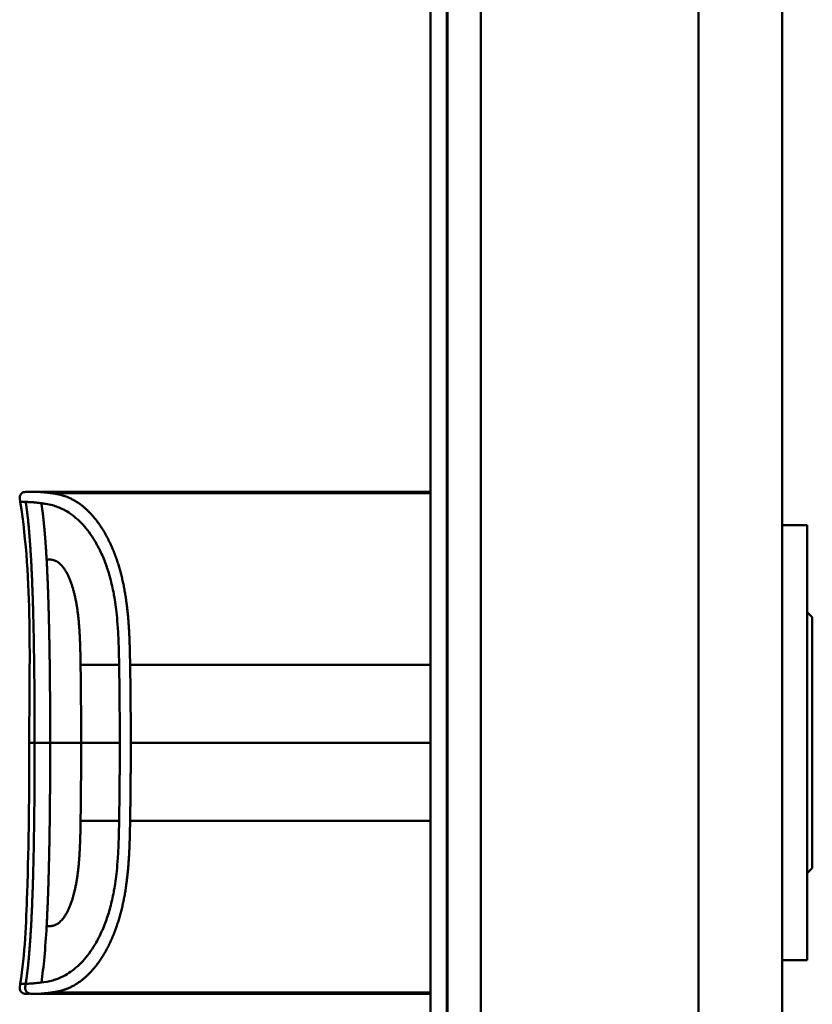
# Model space of a CAD drawing. Header units: millimetres. Extents: x 20 to 833, y 20 to 574.
# Tile 12 of 20: x 388 to 435, y 396 to 455. Entities that reach past the tile are written whole.
import ezdxf

# ---------------------------------------------------------------- set-up
doc = ezdxf.new("R2010")
doc.units = ezdxf.units.MM
doc.header["$LTSCALE"] = 2
doc.layers.add('Sichtbare Kanten(DIN)', color=7, linetype='Continuous', lineweight=50)
doc.layers.add('Sichtbare tangentiale Kanten(DIN)', color=7, linetype='Continuous', lineweight=50)

msp = doc.modelspace()

# ---------------------------------------------------------------- linework, layer by layer
at = {"layer": 'Sichtbare Kanten(DIN)'}
for p, q in [((412.053, 294.466), (412.053, 485.897)), ((413.023, 485.897), (413.023, 294.466)), ((413.053, 485.897), (413.053, 294.466)), ((433.053, 295.466), (433.053, 484.897)), ((399.563, 426.669), (388.385, 426.669)), ((399.563, 426.669), (412.053, 426.669)), ((400.737, 426.665), (401.055, 426.665)), ((401.055, 426.661), (401.055, 426.665)), ((401.143, 426.648), (401.143, 426.639)), ((401.318, 426.657), (401.318, 426.653)), ((402.516, 426.636), (401.551, 426.636)), ((401.611, 426.657), (402.235, 426.657)), ((401.611, 426.654), (401.611, 426.657)), ((402.235, 426.665), (402.516, 426.665)), ((402.235, 426.657), (402.235, 426.665)), ((402.235, 426.654), (402.235, 426.657)), ((402.235, 426.641), (402.235, 426.654)), ((402.235, 426.636), (402.235, 426.641)), ((402.516, 426.665), (402.516, 426.636)), ((403.034, 426.665), (404.521, 426.665)), ((403.034, 426.663), (403.034, 426.665)), ((404.244, 426.663), (403.034, 426.663)), ((403.049, 426.641), (404.244, 426.641)), ((403.049, 426.636), (403.049, 426.641)), ((404.521, 426.636), (403.049, 426.636)), ((403.181, 426.656), (404.244, 426.656)), ((403.181, 426.652), (403.181, 426.656)), ((404.244, 426.652), (403.181, 426.652)), ((404.244, 426.663), (404.244, 426.656)), ((404.244, 426.652), (404.244, 426.656)), ((404.244, 426.652), (404.244, 426.641)), ((404.244, 426.636), (404.244, 426.641)), ((404.521, 426.665), (404.521, 426.636)), ((405.163, 426.638), (405.163, 426.644)), ((405.311, 426.655), (405.311, 426.66)), ((405.398, 426.654), (405.398, 426.658)), ((405.851, 426.656), (405.851, 426.652)), ((406.067, 426.642), (406.08, 426.642)), ((406.067, 426.636), (406.067, 426.642)), ((406.139, 426.65), (406.126, 426.651)), ((406.255, 426.647), (406.255, 426.654)), ((406.26, 426.638), (406.26, 426.647)), ((406.384, 426.64), (406.384, 426.653)), ((407.033, 426.638), (407.033, 426.644)), ((407.181, 426.655), (407.181, 426.66)), ((407.268, 426.654), (407.268, 426.658)), ((407.721, 426.656), (407.721, 426.652)), ((407.938, 426.642), (407.951, 426.642)), ((407.938, 426.636), (407.938, 426.642)), ((408.009, 426.65), (407.997, 426.651)), ((408.125, 426.647), (408.125, 426.654)), ((408.13, 426.638), (408.13, 426.647)), ((408.255, 426.64), (408.255, 426.653)), ((409.096, 426.636), (408.819, 426.636)), ((409.096, 426.657), (409.096, 426.636)), ((410.24, 426.636), (410.24, 426.657)), ((410.517, 426.636), (410.24, 426.636)), ((410.922, 426.665), (412.053, 426.665)), ((410.922, 426.663), (410.922, 426.665)), ((412.053, 426.663), (410.922, 426.663)), ((410.936, 426.641), (412.053, 426.641)), ((410.936, 426.636), (410.936, 426.641)), ((412.053, 426.636), (410.936, 426.636)), ((411.069, 426.656), (412.053, 426.656)), ((411.069, 426.652), (411.069, 426.656)), ((412.053, 426.652), (411.069, 426.652)), ((434.553, 424.681), (433.053, 424.681)), ((434.553, 398.681), (434.553, 424.681)), ((434.853, 419.181), (434.553, 419.481)), ((434.853, 404.181), (434.853, 419.181)), ((434.853, 404.181), (434.553, 403.881)), ((434.553, 398.681), (433.053, 398.681)), ((388.385, 396.669), (388.385, 396.669)), ((389.337, 396.669), (388.391, 396.669)), ((412.053, 396.746), (389.337, 396.746)), ((389.337, 396.669), (389.337, 396.746)), ((399.563, 396.669), (389.337, 396.669)), ((399.563, 396.669), (412.053, 396.669)), ((400.938, 396.691), (400.939, 396.725)), ((401.779, 396.691), (400.938, 396.691)), ((400.939, 396.725), (401.781, 396.725)), ((401.781, 396.725), (401.779, 396.691)), ((401.779, 396.691), (401.779, 396.725)), ((401.989, 396.686), (401.992, 396.731)), ((403.562, 396.691), (401.989, 396.686)), ((401.992, 396.731), (403.564, 396.725)), ((403.562, 396.691), (403.562, 396.725)), ((403.564, 396.725), (403.562, 396.691)), ((404.626, 396.692), (404.628, 396.724)), ((404.904, 396.692), (404.626, 396.692)), ((404.628, 396.724), (404.906, 396.724)), ((404.904, 396.692), (404.904, 396.724)), ((404.905, 396.706), (404.904, 396.692)), ((404.906, 396.724), (404.905, 396.71)), ((404.905, 396.71), (404.905, 396.724)), ((404.905, 396.706), (404.905, 396.724)), ((404.905, 396.71), (406.053, 396.71)), ((406.053, 396.706), (404.905, 396.706)), ((406.052, 396.692), (406.053, 396.706)), ((406.33, 396.692), (406.052, 396.692)), ((406.053, 396.71), (406.054, 396.724)), ((406.053, 396.706), (406.053, 396.71)), ((406.054, 396.724), (406.332, 396.724)), ((406.33, 396.692), (406.33, 396.724)), ((406.332, 396.724), (406.33, 396.692)), ((406.915, 396.692), (406.917, 396.724)), ((408.407, 396.692), (406.915, 396.692)), ((406.917, 396.724), (408.394, 396.724)), ((407.193, 396.696), (407.193, 396.724)), ((407.194, 396.706), (407.193, 396.696)), ((407.193, 396.696), (408.407, 396.696)), ((407.194, 396.72), (407.194, 396.724)), ((407.194, 396.71), (407.194, 396.724)), ((407.194, 396.706), (407.194, 396.724)), ((408.393, 396.72), (407.194, 396.72)), ((407.194, 396.72), (407.194, 396.71)), ((407.194, 396.71), (408.26, 396.71)), ((408.26, 396.706), (407.194, 396.706)), ((408.26, 396.71), (408.26, 396.706)), ((408.26, 396.706), (408.26, 396.71)), ((408.393, 396.72), (408.393, 396.724)), ((408.394, 396.724), (408.393, 396.72)), ((408.407, 396.692), (408.407, 396.696)), ((408.407, 396.696), (408.407, 396.692)), ((408.814, 396.705), (408.815, 396.724)), ((408.815, 396.724), (409.092, 396.724)), ((409.092, 396.724), (409.091, 396.705)), ((409.091, 396.705), (409.091, 396.724)), ((409.661, 396.695), (409.668, 396.695)), ((410.24, 396.705), (410.241, 396.724)), ((410.241, 396.724), (410.518, 396.724)), ((410.518, 396.724), (410.517, 396.705)), ((411.211, 396.716), (411.211, 396.723)), ((411.33, 396.712), (411.342, 396.712)), ((411.402, 396.72), (411.389, 396.72)), ((411.613, 396.706), (411.613, 396.71)), ((411.76, 396.706), (411.76, 396.71))]:
    msp.add_line(p, q, dxfattribs=at)
for centre, major_axis, ratio, start_param, end_param in [((405.942, 426.647), (0.322, 0), 0.013262, 0.786802, 0.914041), ((404.55, 426.638), (-1.913, -0.011), 0.006639, 3.429951, 3.612913), ((407.813, 426.647), (0.322, 0), 0.013262, 0.786802, 0.914041), ((406.421, 426.638), (-1.913, -0.011), 0.006639, 3.429951, 3.612913), ((412.264, 396.749), (-3.451, -0.044), 0.011103, 6.282408, 7.000747), ((424.281, 396.964), (-15.189, -0.259), 0.004801, 6.282857, 6.55779), ((407.073, 396.749), (-3.445, 0.044), 0.011135, 2.422769, 3.141233), ((411.993, 396.711), (0.782, -0.005), 0.010226, 2.454807, 2.912638), ((411.348, 396.713), (0.106, -0.001), 0.007954, 4.233479, 4.541557), ((413.876, 396.705), (2.616, -0.013), 0.003817, 2.751869, 2.81101), ((410.918, 396.708), (1.242, -0.007), 0.008545, 5.745492, 5.865568)]:
    msp.add_ellipse(centre, major_axis=major_axis, ratio=ratio, start_param=start_param, end_param=end_param, dxfattribs=at)
for points, degree, knots in [([(387.541, 426.059), (387.526, 426.156), (387.509, 426.255), (387.519, 426.381), (387.523, 426.41), (387.537, 426.457), (387.544, 426.475), (387.562, 426.511), (387.573, 426.527), (387.598, 426.558), (387.612, 426.572), (387.659, 426.608), (387.697, 426.626), (387.772, 426.65), (387.811, 426.657), (387.89, 426.666), (387.929, 426.668), (387.973, 426.669), (387.978, 426.669), (387.987, 426.669), (387.992, 426.669), (388.001, 426.669), (388.004, 426.669), (388.011, 426.669), (388.013, 426.669), (388.022, 426.669), (388.024, 426.669), (388.034, 426.669), (388.034, 426.669), (388.039, 426.669), (388.042, 426.669), (388.051, 426.669), (388.053, 426.669), (388.059, 426.669), (388.06, 426.669), (388.062, 426.669), (388.062, 426.669), (388.063, 426.669), (388.063, 426.669), (388.063, 426.669), (388.063, 426.669), (388.064, 426.669), (388.064, 426.669), (388.064, 426.669), (388.064, 426.669), (388.064, 426.669)], 3, [0, 0, 0, 0, 0.0294981, 0.0294981, 0.0381621, 0.0381621, 0.0440716, 0.0440716, 0.049991, 0.049991, 0.0559127, 0.0559127, 0.0678955, 0.0678955, 0.0797352, 0.0797352, 0.0915284, 0.0915284, 0.0930023, 0.0930023, 0.0944843, 0.0944843, 0.0959807, 0.0959807, 0.0974675, 0.0974675, 0.1034704, 0.1034704, 0.1270522, 0.1270522, 0.1879354, 0.1879354, 0.2107677, 0.2107677, 0.21505, 0.21505, 0.215418, 0.215418, 0.2156027, 0.2156027, 0.2156258, 0.2156258, 0.215649, 0.215649, 0.2156607, 0.2156607, 0.2156607, 0.2156607]), ([(388.043, 426.669), (388.043, 426.669), (388.045, 426.669), (388.05, 426.669), (388.053, 426.669), (388.058, 426.669), (388.059, 426.669), (388.062, 426.669), (388.063, 426.669), (388.065, 426.669), (388.065, 426.669), (388.066, 426.669), (388.066, 426.669), (388.066, 426.669), (388.066, 426.669), (388.067, 426.669)], 3, [0.0356404, 0.0356404, 0.0356404, 0.0356404, 0.0963736, 0.0963736, 0.1923322, 0.1923322, 0.2283167, 0.2283167, 0.2553051, 0.2553051, 0.2603655, 0.2603655, 0.2613146, 0.2613146, 0.2613489, 0.2613489, 0.2613489, 0.2613489]), ([(388.058, 426.669), (388.058, 426.669), (388.058, 426.669), (388.06, 426.669), (388.062, 426.669), (388.064, 426.669), (388.066, 426.669), (388.067, 426.669)], 5, [0.7314112, 0.7314112, 0.7314112, 0.7314112, 0.7314112, 0.7314112, 0.7759948, 0.8859861, 0.9913683, 0.9913683, 0.9913683, 0.9913683, 0.9913683, 0.9913683]), ([(388.064, 426.669), (388.111, 426.669), (388.071, 426.669), (388.248, 426.669), (388.278, 426.669), (388.317, 426.669), (388.324, 426.669), (388.35, 426.669), (388.353, 426.669), (388.359, 426.669), (388.36, 426.669), (388.362, 426.669), (388.362, 426.669), (388.363, 426.669), (388.363, 426.669), (388.363, 426.669), (388.363, 426.669), (388.363, 426.669)], 3, [0, 0, 0, 0, 0.4074533, 0.4074533, 0.5323051, 0.5323051, 0.5636649, 0.5636649, 0.5676307, 0.5676307, 0.5681302, 0.5681302, 0.568254, 0.568254, 0.5683156, 0.5683156, 0.568354, 0.568354, 0.568354, 0.568354]), ([(388.25, 426.669), (388.254, 426.669), (388.264, 426.669), (388.281, 426.669), (388.305, 426.669), (388.332, 426.669), (388.355, 426.669), (388.372, 426.669), (388.382, 426.669), (388.385, 426.669)], 5, [5.266462, 5.266462, 5.266462, 5.266462, 5.266462, 5.266462, 5.666285, 6.463001, 7.259718, 8.056434, 8.413102, 8.413102, 8.413102, 8.413102, 8.413102, 8.413102]), ([(388.385, 426.669), (388.385, 426.669), (388.384, 426.669), (388.379, 426.669), (388.375, 426.669), (388.371, 426.669), (388.366, 426.669), (388.363, 426.669)], 5, [0, 0, 0, 0, 0, 0, 0.00005315, 0.00605576, 0.01942288, 0.01942288, 0.01942288, 0.01942288, 0.01942288, 0.01942288]), ([(401.318, 426.657), (401.221, 426.658), (401.124, 426.66), (400.93, 426.663), (400.833, 426.664), (400.737, 426.665)], 3, [-0.1052572, -0.1052572, -0.1052572, -0.1052572, -0.0526291, -0.0526291, -0.000001, -0.000001, -0.000001, -0.000001]), ([(401.551, 426.636), (401.476, 426.636), (401.4, 426.637), (401.327, 426.637), (401.254, 426.637), (401.184, 426.638), (401.122, 426.639), (401.067, 426.64), (401.02, 426.641), (400.983, 426.642), (400.941, 426.643), (400.914, 426.644), (400.9, 426.646), (400.891, 426.646), (400.887, 426.647), (400.887, 426.648), (400.887, 426.649), (400.89, 426.65), (400.917, 426.651), (400.939, 426.652), (400.974, 426.653), (401.022, 426.654), (401.058, 426.655), (401.102, 426.655), (401.15, 426.656), (401.202, 426.656), (401.259, 426.656), (401.318, 426.657)], 3, [0, 0, 0, 0, 0.0225711, 0.0225711, 0.0225711, 0.0454923, 0.0454923, 0.0454923, 0.0656128, 0.0656128, 0.0656128, 0.088775, 0.088775, 0.088775, 0.1028625, 0.1028625, 0.1028625, 0.1164275, 0.1164275, 0.1164275, 0.1276054, 0.1276054, 0.1276054, 0.1362092, 0.1362092, 0.1362092, 0.1454311, 0.1454311, 0.1454311, 0.1454311]), ([(401.055, 426.665), (401.148, 426.664), (401.24, 426.663), (401.426, 426.66), (401.518, 426.659), (401.611, 426.657)], 3, [-0.1005752, -0.1005752, -0.1005752, -0.1005752, -0.0502881, -0.0502881, -0.000001, -0.000001, -0.000001, -0.000001]), ([(405.177, 426.656), (405.149, 426.656), (405.125, 426.657), (405.087, 426.658), (405.072, 426.658), (405.041, 426.659), (405.034, 426.66), (405.05, 426.661), (405.069, 426.662), (405.135, 426.663), (405.184, 426.664), (405.292, 426.664), (405.367, 426.665), (405.577, 426.665), (405.684, 426.665), (405.85, 426.665), (406, 426.665), (406.358, 426.665), (406.442, 426.664), (406.537, 426.664)], 3, [0, 0, 0, 0, 0.0114915, 0.0114915, 0.0227532, 0.0227532, 0.0450369, 0.0450369, 0.0645561, 0.0645561, 0.0860668, 0.0860668, 0.1052548, 0.1052548, 0.1231602, 0.1231602, 0.1329564, 0.1329564, 0.1429347, 0.1429347, 0.1429347, 0.1429347]), ([(405.163, 426.644), (405.309, 426.643), (405.446, 426.642), (405.676, 426.641), (405.755, 426.641), (405.91, 426.641), (405.996, 426.641), (406.067, 426.642)], 3, [0, 0, 0, 0, 0.04647205, 0.04647205, 0.06998895, 0.06998895, 0.09284234, 0.09284234, 0.09284234, 0.09284234]), ([(406.126, 426.651), (405.995, 426.652), (405.797, 426.652), (405.548, 426.653), (405.463, 426.654), (405.31, 426.655), (405.236, 426.655), (405.177, 426.656)], 3, [0, 0, 0, 0, 0.04648501, 0.04648501, 0.06986245, 0.06986245, 0.09248547, 0.09248547, 0.09248547, 0.09248547]), ([(405.853, 426.663), (405.79, 426.663), (405.726, 426.663), (405.664, 426.663), (405.59, 426.663), (405.54, 426.663), (405.507, 426.663), (405.459, 426.663), (405.42, 426.663), (405.387, 426.662), (405.364, 426.662), (405.345, 426.662), (405.333, 426.661), (405.319, 426.661), (405.312, 426.661), (405.311, 426.66)], 3, [0, 0, 0, 0, 0.0188348, 0.0188348, 0.0188348, 0.0412232, 0.0412232, 0.0412232, 0.0734599, 0.0734599, 0.0734599, 0.0962138, 0.0962138, 0.0962138, 0.1202703, 0.1202703, 0.1202703, 0.1202703]), ([(405.311, 426.66), (405.311, 426.66), (405.315, 426.659), (405.328, 426.659), (405.341, 426.659), (405.362, 426.658), (405.398, 426.658)], 3, [0, 0, 0, 0, 0.01167029, 0.01167029, 0.01167029, 0.02361101, 0.02361101, 0.02361101, 0.02361101]), ([(405.398, 426.658), (405.435, 426.658), (405.485, 426.657), (405.539, 426.657), (405.594, 426.657), (405.646, 426.657), (405.71, 426.656)], 3, [0, 0, 0, 0, 0.01715883, 0.01715883, 0.01715883, 0.03436624, 0.03436624, 0.03436624, 0.03436624]), ([(406.519, 426.646), (406.512, 426.644), (406.492, 426.643), (406.419, 426.64), (406.372, 426.64), (406.269, 426.638), (406.193, 426.637), (406.045, 426.636), (405.956, 426.636), (405.771, 426.635), (405.678, 426.636), (405.586, 426.636)], 3, [0, 0, 0, 0, 0.0226843, 0.0226843, 0.0471214, 0.0471214, 0.0950996, 0.0950996, 0.1652353, 0.1652353, 0.2353795, 0.2353795, 0.2353795, 0.2353795]), ([(405.71, 426.656), (405.733, 426.656), (405.757, 426.656), (405.78, 426.656), (405.782, 426.656), (405.793, 426.656), (405.805, 426.656), (405.82, 426.656), (405.839, 426.656), (405.851, 426.656)], 3, [0, 0, 0, 0, 0.007243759, 0.007243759, 0.007243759, 0.007783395, 0.007783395, 0.007783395, 0.008527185, 0.008527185, 0.008527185, 0.008527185]), ([(405.851, 426.656), (405.937, 426.656), (405.998, 426.655), (406.065, 426.655), (406.133, 426.655), (406.197, 426.654), (406.255, 426.654)], 3, [0, 0, 0, 0, 0.02152225, 0.02152225, 0.02152225, 0.04305819, 0.04305819, 0.04305819, 0.04305819]), ([(406.08, 426.642), (406.108, 426.642), (406.134, 426.642), (406.158, 426.643), (406.181, 426.643), (406.2, 426.643), (406.216, 426.644), (406.223, 426.644), (406.232, 426.644), (406.239, 426.645), (406.246, 426.645), (406.251, 426.645), (406.255, 426.646), (406.261, 426.646), (406.261, 426.647), (406.254, 426.648), (406.249, 426.648), (406.239, 426.648), (406.224, 426.649), (406.21, 426.649), (406.192, 426.65), (406.17, 426.65)], 3, [0, 0, 0, 0, 0.00910864, 0.00910864, 0.00910864, 0.01796935, 0.01796935, 0.01796935, 0.02226226, 0.02226226, 0.02226226, 0.02577904, 0.02577904, 0.02577904, 0.03210922, 0.03210922, 0.03210922, 0.0373818, 0.0373818, 0.0373818, 0.04265759, 0.04265759, 0.04265759, 0.04265759]), ([(406.384, 426.653), (406.412, 426.652), (406.437, 426.652), (406.457, 426.651), (406.476, 426.651), (406.49, 426.65), (406.501, 426.65), (406.512, 426.649), (406.518, 426.649), (406.521, 426.648), (406.522, 426.648), (406.523, 426.647), (406.523, 426.647), (406.523, 426.647), (406.522, 426.646), (406.519, 426.646)], 3, [0, 0, 0, 0, 0.01175175, 0.01175175, 0.01175175, 0.02263408, 0.02263408, 0.02263408, 0.03418299, 0.03418299, 0.03418299, 0.0383665, 0.0383665, 0.0383665, 0.0427469, 0.0427469, 0.0427469, 0.0427469]), ([(407.047, 426.656), (407.019, 426.656), (406.995, 426.657), (406.957, 426.658), (406.943, 426.658), (406.912, 426.659), (406.905, 426.66), (406.92, 426.661), (406.939, 426.662), (407.006, 426.663), (407.054, 426.664), (407.162, 426.664), (407.237, 426.665), (407.447, 426.665), (407.555, 426.665), (407.72, 426.665), (407.87, 426.665), (408.228, 426.665), (408.312, 426.664), (408.407, 426.664)], 3, [0, 0, 0, 0, 0.0114915, 0.0114915, 0.0227532, 0.0227532, 0.0450369, 0.0450369, 0.0645561, 0.0645561, 0.0860667, 0.0860667, 0.1052546, 0.1052546, 0.12316, 0.12316, 0.1329562, 0.1329562, 0.1429345, 0.1429345, 0.1429345, 0.1429345]), ([(407.033, 426.644), (407.18, 426.643), (407.316, 426.642), (407.547, 426.641), (407.625, 426.641), (407.78, 426.641), (407.867, 426.641), (407.938, 426.642)], 3, [0, 0, 0, 0, 0.04647205, 0.04647205, 0.06998895, 0.06998895, 0.09284234, 0.09284234, 0.09284234, 0.09284234]), ([(407.997, 426.651), (407.866, 426.652), (407.667, 426.652), (407.418, 426.653), (407.334, 426.654), (407.18, 426.655), (407.106, 426.655), (407.047, 426.656)], 3, [0, 0, 0, 0, 0.04648501, 0.04648501, 0.06986246, 0.06986246, 0.09248548, 0.09248548, 0.09248548, 0.09248548]), ([(407.723, 426.663), (407.66, 426.663), (407.597, 426.663), (407.535, 426.663), (407.461, 426.663), (407.41, 426.663), (407.377, 426.663), (407.329, 426.663), (407.291, 426.663), (407.258, 426.662), (407.234, 426.662), (407.216, 426.662), (407.203, 426.661), (407.189, 426.661), (407.182, 426.661), (407.181, 426.66)], 3, [0, 0, 0, 0, 0.0188348, 0.0188348, 0.0188348, 0.0412232, 0.0412232, 0.0412232, 0.0734599, 0.0734599, 0.0734599, 0.0962138, 0.0962138, 0.0962138, 0.1202703, 0.1202703, 0.1202703, 0.1202703]), ([(407.181, 426.66), (407.181, 426.66), (407.186, 426.659), (407.199, 426.659), (407.212, 426.659), (407.233, 426.658), (407.268, 426.658)], 3, [0, 0, 0, 0, 0.01167029, 0.01167029, 0.01167029, 0.02361101, 0.02361101, 0.02361101, 0.02361101]), ([(407.268, 426.658), (407.305, 426.658), (407.355, 426.657), (407.41, 426.657), (407.464, 426.657), (407.516, 426.657), (407.58, 426.656)], 3, [0, 0, 0, 0, 0.01715883, 0.01715883, 0.01715883, 0.03436624, 0.03436624, 0.03436624, 0.03436624]), ([(408.389, 426.646), (408.382, 426.644), (408.362, 426.643), (408.289, 426.64), (408.243, 426.64), (408.139, 426.638), (408.063, 426.637), (407.916, 426.636), (407.826, 426.636), (407.641, 426.635), (407.549, 426.636), (407.457, 426.636)], 3, [0, 0, 0, 0, 0.0226843, 0.0226843, 0.0471214, 0.0471214, 0.0950996, 0.0950996, 0.1652353, 0.1652353, 0.2353795, 0.2353795, 0.2353795, 0.2353795]), ([(407.58, 426.656), (407.604, 426.656), (407.627, 426.656), (407.651, 426.656), (407.652, 426.656), (407.664, 426.656), (407.675, 426.656), (407.691, 426.656), (407.709, 426.656), (407.721, 426.656)], 3, [0, 0, 0, 0, 0.007243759, 0.007243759, 0.007243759, 0.007783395, 0.007783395, 0.007783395, 0.008527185, 0.008527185, 0.008527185, 0.008527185]), ([(407.721, 426.656), (407.807, 426.656), (407.868, 426.655), (407.936, 426.655), (408.004, 426.655), (408.067, 426.654), (408.125, 426.654)], 3, [0, 0, 0, 0, 0.02152225, 0.02152225, 0.02152225, 0.04305819, 0.04305819, 0.04305819, 0.04305819]), ([(407.951, 426.642), (407.978, 426.642), (408.005, 426.642), (408.028, 426.643), (408.051, 426.643), (408.071, 426.643), (408.086, 426.644), (408.094, 426.644), (408.102, 426.644), (408.11, 426.645), (408.116, 426.645), (408.121, 426.645), (408.125, 426.646), (408.132, 426.646), (408.131, 426.647), (408.125, 426.648), (408.119, 426.648), (408.109, 426.648), (408.095, 426.649), (408.081, 426.649), (408.062, 426.65), (408.04, 426.65)], 3, [0, 0, 0, 0, 0.00910864, 0.00910864, 0.00910864, 0.01796935, 0.01796935, 0.01796935, 0.02226226, 0.02226226, 0.02226226, 0.02577904, 0.02577904, 0.02577904, 0.03210922, 0.03210922, 0.03210922, 0.0373818, 0.0373818, 0.0373818, 0.04265759, 0.04265759, 0.04265759, 0.04265759]), ([(408.255, 426.653), (408.282, 426.652), (408.307, 426.652), (408.327, 426.651), (408.346, 426.651), (408.361, 426.65), (408.371, 426.65), (408.382, 426.649), (408.389, 426.649), (408.391, 426.648), (408.392, 426.648), (408.393, 426.647), (408.393, 426.647), (408.393, 426.647), (408.392, 426.646), (408.389, 426.646)], 3, [0, 0, 0, 0, 0.01175174, 0.01175174, 0.01175174, 0.02263405, 0.02263405, 0.02263405, 0.03418298, 0.03418298, 0.03418298, 0.0383665, 0.0383665, 0.0383665, 0.0427469, 0.0427469, 0.0427469, 0.0427469]), ([(408.819, 426.636), (408.819, 426.644), (408.819, 426.65), (408.819, 426.657), (408.815, 426.659), (408.878, 426.661), (408.914, 426.662), (409.016, 426.663), (409.076, 426.664), (409.233, 426.665), (409.327, 426.665), (409.567, 426.665), (409.713, 426.665), (409.932, 426.665), (410.038, 426.665), (410.213, 426.664), (410.28, 426.664), (410.392, 426.663), (410.434, 426.662), (410.482, 426.66), (410.495, 426.66), (410.508, 426.658), (410.512, 426.658), (410.515, 426.658), (410.516, 426.657), (410.516, 426.657), (410.517, 426.657), (410.517, 426.657), (410.517, 426.657), (410.517, 426.657), (410.517, 426.657), (410.517, 426.657), (410.517, 426.656), (410.517, 426.656), (410.517, 426.656), (410.517, 426.656), (410.517, 426.656), (410.517, 426.656), (410.517, 426.656), (410.517, 426.656), (410.517, 426.656), (410.517, 426.651), (410.517, 426.645), (410.517, 426.636)], 3, [0, 0, 0, 0, 0.1092334, 0.1092334, 0.1490232, 0.1490232, 0.1726138, 0.1726138, 0.1937378, 0.1937378, 0.2182547, 0.2182547, 0.2526067, 0.2526067, 0.2870093, 0.2870093, 0.3152043, 0.3152043, 0.3443314, 0.3443314, 0.3644971, 0.3644971, 0.3751144, 0.3751144, 0.3803766, 0.3803766, 0.3830492, 0.3830492, 0.38432, 0.38432, 0.3850207, 0.3850207, 0.3856281, 0.3856281, 0.3856453, 0.3856453, 0.3856529, 0.3856529, 0.385659, 0.385659, 0.3856615, 0.3856615, 0.5165283, 0.5165283, 0.5165283, 0.5165283]), ([(410.24, 426.636), (410.24, 426.642), (410.24, 426.647), (410.24, 426.652), (410.24, 426.654), (410.24, 426.655), (410.24, 426.657), (410.24, 426.657), (410.238, 426.658), (410.236, 426.658), (410.229, 426.659), (410.212, 426.66), (410.18, 426.661), (410.157, 426.661), (410.126, 426.662), (410.086, 426.662), (410.045, 426.662), (409.997, 426.663), (409.943, 426.663), (409.88, 426.663), (409.811, 426.663), (409.743, 426.663), (409.725, 426.663), (409.7, 426.663), (409.672, 426.663), (409.608, 426.663), (409.523, 426.663), (409.441, 426.663), (409.382, 426.663), (409.328, 426.663), (409.282, 426.662), (409.238, 426.662), (409.204, 426.662), (409.177, 426.661), (409.148, 426.661), (409.128, 426.66), (409.116, 426.659), (409.101, 426.658), (409.096, 426.658), (409.096, 426.657)], 3, [0, 0, 0, 0, 0.0858896, 0.0858896, 0.0858896, 0.1279276, 0.1279276, 0.1279276, 0.1432993, 0.1432993, 0.1432993, 0.1836295, 0.1836295, 0.1836295, 0.21198, 0.21198, 0.21198, 0.2404515, 0.2404515, 0.2404515, 0.2735893, 0.2735893, 0.2735893, 0.2822713, 0.2822713, 0.2822713, 0.3015509, 0.3015509, 0.3015509, 0.3153228, 0.3153228, 0.3153228, 0.328077, 0.328077, 0.328077, 0.3418436, 0.3418436, 0.3418436, 0.3581502, 0.3581502, 0.3581502, 0.3581502]), ([(409.496, 426.669), (409.496, 426.669), (409.496, 426.669), (409.496, 426.669), (409.497, 426.669), (409.497, 426.669), (409.498, 426.669), (409.499, 426.669), (409.5, 426.669), (409.504, 426.669), (409.507, 426.669), (409.518, 426.669), (409.525, 426.669), (409.544, 426.669), (409.557, 426.669), (410.397, 426.669), (411.225, 426.669), (412.053, 426.669)], 3, [0, 0, 0, 0, 0.000016, 0.000016, 0.0000801, 0.0000801, 0.0002083, 0.0002083, 0.0004646, 0.0004646, 0.0014899, 0.0014899, 0.0035405, 0.0035405, 0.0073855, 0.0073855, 0.2557318, 0.2557318, 0.2557318, 0.2557318]), ([(387.541, 397.279), (387.82, 399.072), (387.887, 400.893), (388.055, 405.692), (388.076, 408.681), (388.076, 411.669)], 3, [0, 0, 0, 0, 0.544198, 0.544198, 1.440627, 1.440627, 1.440627, 1.440627]), ([(388.058, 396.669), (388.058, 396.669), (388.058, 396.669), (388.057, 396.669), (388.057, 396.669), (388.057, 396.669), (388.057, 396.669), (388.057, 396.669), (388.057, 396.669), (388.056, 396.669), (388.055, 396.669), (388.049, 396.669), (388.044, 396.669), (388.028, 396.669), (388.018, 396.669), (387.923, 396.669), (387.836, 396.672), (387.713, 396.706), (387.672, 396.723), (387.62, 396.76), (387.604, 396.774), (387.576, 396.806), (387.564, 396.823), (387.535, 396.88), (387.523, 396.922), (387.506, 397.069), (387.525, 397.175), (387.541, 397.279)], 3, [0, 0, 0, 0, 0.0000321, 0.0000321, 0.0000444, 0.0000444, 0.0000689, 0.0000689, 0.0001181, 0.0001181, 0.0003147, 0.0003147, 0.0018874, 0.0018874, 0.0050328, 0.0050328, 0.0305554, 0.0305554, 0.0433719, 0.0433719, 0.0497069, 0.0497069, 0.0560404, 0.0560404, 0.068796, 0.068796, 0.1003574, 0.1003574, 0.1003574, 0.1003574]), ([(388.385, 396.669), (388.383, 396.669), (388.382, 396.669), (388.379, 396.669), (388.378, 396.669), (388.375, 396.669), (388.373, 396.669), (388.369, 396.669), (388.366, 396.669), (388.36, 396.669), (388.356, 396.669), (388.352, 396.669), (388.35, 396.669), (388.35, 396.669), (388.349, 396.669), (388.349, 396.669)], 3, [0, 0, 0, 0, 0.000404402, 0.000404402, 0.000854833, 0.000854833, 0.001462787, 0.001462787, 0.002449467, 0.002449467, 0.004271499, 0.004271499, 0.005378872, 0.005378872, 0.005675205, 0.005675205, 0.005675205, 0.005675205]), ([(409.668, 396.695), (409.702, 396.695), (409.737, 396.695), (409.837, 396.695), (409.901, 396.696), (410.012, 396.696), (410.058, 396.697), (410.136, 396.698), (410.165, 396.699), (410.227, 396.702), (410.239, 396.703), (410.24, 396.705)], 3, [-0.09871822, -0.09871822, -0.09871822, -0.09871822, -0.08841169, -0.08841169, -0.06862142, -0.06862142, -0.05132957, -0.05132957, -0.03330955, -0.03330955, 0, 0, 0, 0])]:
    msp.add_open_spline(points, degree=degree, knots=knots, dxfattribs=at)
for points, weights, knots in [([(402.235, 426.654), (402.018, 426.654), (401.8, 426.654), (401.583, 426.654), (401.548, 426.654), (401.515, 426.654), (401.484, 426.654), (401.449, 426.654), (401.417, 426.654), (401.387, 426.653), (401.353, 426.653), (401.323, 426.653), (401.296, 426.653), (401.266, 426.653), (401.241, 426.652), (401.22, 426.652), (401.192, 426.651), (401.173, 426.651), (401.16, 426.65), (401.149, 426.65), (401.143, 426.649), (401.143, 426.648)], [1, 1, 1, 1, 0.99849745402, 0.99849745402, 1, 0.998977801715, 0.998977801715, 1, 0.999210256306, 0.999210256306, 1, 0.999393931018, 0.999393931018, 1, 0.999355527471, 0.999355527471, 1, 0.999661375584, 0.999661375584, 1], [0, 0, 0, 0, 0.0652493, 0.0652493, 0.0652493, 0.0751466, 0.0751466, 0.0751466, 0.0849511, 0.0849511, 0.0849511, 0.0950243, 0.0950243, 0.0950243, 0.1051429, 0.1051429, 0.1051429, 0.1194039, 0.1194039, 0.1194039, 0.1309839, 0.1309839, 0.1309839, 0.1309839]), ([(401.143, 426.648), (401.143, 426.647), (401.154, 426.646), (401.174, 426.645), (401.185, 426.645), (401.2, 426.645), (401.216, 426.644), (401.233, 426.644), (401.253, 426.643), (401.276, 426.643), (401.297, 426.643), (401.32, 426.643), (401.345, 426.642), (401.369, 426.642), (401.395, 426.642), (401.422, 426.642), (401.471, 426.642), (401.525, 426.641), (401.583, 426.641), (401.8, 426.641), (402.018, 426.641), (402.235, 426.641)], [1, 0.99534372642, 0.99534372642, 1, 0.998494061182, 0.998494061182, 1, 0.998460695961, 0.998460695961, 1, 0.998657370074, 0.998657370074, 1, 0.998874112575, 0.998874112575, 1, 0.996743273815, 0.996743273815, 1, 1, 1, 1], [0, 0, 0, 0, 0.0167499, 0.0167499, 0.0167499, 0.0259531, 0.0259531, 0.0259531, 0.0351695, 0.0351695, 0.0351695, 0.0438009, 0.0438009, 0.0438009, 0.0518097, 0.0518097, 0.0518097, 0.065886, 0.065886, 0.065886, 0.1311352, 0.1311352, 0.1311352, 0.1311352]), ([(405.554, 426.636), (405.493, 426.636), (405.435, 426.636), (405.379, 426.637), (405.319, 426.637), (405.262, 426.637), (405.208, 426.638), (405.173, 426.638), (405.138, 426.638), (405.103, 426.639), (405.099, 426.639), (405.094, 426.639), (405.089, 426.639)], [1, 0.999971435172, 0.999971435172, 1, 0.999946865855, 0.999946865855, 1, 0.999474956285, 0.999474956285, 1, 1, 1, 1], [0, 0, 0, 0, 0.01792662, 0.01792662, 0.01792662, 0.0358754, 0.0358754, 0.0358754, 0.04736768, 0.04736768, 0.04736768, 0.04890663, 0.04890663, 0.04890663, 0.04890663]), ([(406.474, 426.662), (406.393, 426.662), (406.318, 426.662), (406.245, 426.663), (406.204, 426.663), (406.164, 426.663), (406.124, 426.663), (406.083, 426.663), (406.042, 426.663), (406, 426.663), (405.963, 426.663), (405.927, 426.663), (405.89, 426.663), (405.877, 426.663), (405.865, 426.663), (405.853, 426.663)], [1, 1.00798459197, 1.00798459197, 1, 1.00194930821, 1.00194930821, 1, 1.00189086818, 1.00189086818, 1, 1, 1, 1, 1.00147352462, 1.00147352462, 1], [0, 0, 0, 0, 0.02429045, 0.02429045, 0.02429045, 0.03732361, 0.03732361, 0.03732361, 0.05061544, 0.05061544, 0.05061544, 0.06177209, 0.06177209, 0.06177209, 0.06549098, 0.06549098, 0.06549098, 0.06549098]), ([(407.425, 426.636), (407.364, 426.636), (407.305, 426.636), (407.249, 426.637), (407.19, 426.637), (407.133, 426.637), (407.079, 426.638), (407.043, 426.638), (407.008, 426.638), (406.974, 426.639), (406.969, 426.639), (406.964, 426.639), (406.96, 426.639)], [1, 0.999971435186, 0.999971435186, 1, 0.999946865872, 0.999946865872, 1, 0.999474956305, 0.999474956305, 1, 1, 1, 1], [0, 0, 0, 0, 0.01792662, 0.01792662, 0.01792662, 0.0358754, 0.0358754, 0.0358754, 0.04736768, 0.04736768, 0.04736768, 0.04890663, 0.04890663, 0.04890663, 0.04890663]), ([(408.344, 426.662), (408.264, 426.662), (408.188, 426.662), (408.115, 426.663), (408.074, 426.663), (408.034, 426.663), (407.994, 426.663), (407.953, 426.663), (407.912, 426.663), (407.871, 426.663), (407.834, 426.663), (407.797, 426.663), (407.76, 426.663), (407.747, 426.663), (407.735, 426.663), (407.723, 426.663)], [1, 1.00798459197, 1.00798459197, 1, 1.00194930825, 1.00194930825, 1, 1.00189086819, 1.00189086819, 1, 1, 1, 1, 1.00147352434, 1.00147352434, 1], [0, 0, 0, 0, 0.02429045, 0.02429045, 0.02429045, 0.03732361, 0.03732361, 0.03732361, 0.05061544, 0.05061544, 0.05061544, 0.06177209, 0.06177209, 0.06177209, 0.06549098, 0.06549098, 0.06549098, 0.06549098])]:
    msp.add_rational_spline(points, weights, degree=3, knots=knots, dxfattribs=at)
for points in [[(405.089, 426.639), (405.114, 426.641), (405.138, 426.642), (405.163, 426.644)], [(405.586, 426.636), (405.576, 426.636), (405.565, 426.636), (405.554, 426.636)], [(406.537, 426.664), (406.516, 426.663), (406.495, 426.663), (406.474, 426.662)], [(406.96, 426.639), (406.984, 426.641), (407.009, 426.642), (407.033, 426.644)], [(407.457, 426.636), (407.446, 426.636), (407.435, 426.636), (407.425, 426.636)], [(408.407, 426.664), (408.386, 426.663), (408.365, 426.663), (408.344, 426.662)], [(387.541, 426.059), (387.541, 426.059), (387.541, 426.059), (387.541, 426.059)], [(388.076, 411.669), (388.076, 416.469), (388.28, 421.316), (387.541, 426.059)], [(410.929, 396.694), (410.933, 396.694), (410.993, 396.698), (410.993, 396.698)], [(411.459, 396.691), (411.215, 396.692), (410.972, 396.693), (410.929, 396.694)], [(411.213, 396.708), (411.059, 396.71), (410.942, 396.712), (410.945, 396.716)], [(410.945, 396.716), (410.946, 396.717), (410.95, 396.717), (410.954, 396.717)], [(410.954, 396.717), (410.978, 396.72), (411.085, 396.723), (411.293, 396.724)], [(410.993, 396.698), (410.993, 396.698), (411.18, 396.696), (411.39, 396.696)], [(411.232, 396.718), (411.188, 396.716), (411.214, 396.714), (411.299, 396.713)], [(411.613, 396.706), (411.436, 396.707), (411.315, 396.708), (411.213, 396.708)], [(411.293, 396.724), (411.471, 396.725), (411.643, 396.725), (411.885, 396.725)], [(411.342, 396.712), (411.423, 396.711), (411.543, 396.711), (411.724, 396.71)], [(411.39, 396.696), (411.636, 396.695), (411.839, 396.695), (411.985, 396.696)], [(411.967, 396.72), (411.781, 396.721), (411.615, 396.721), (411.456, 396.72)], [(411.654, 396.691), (411.592, 396.691), (411.529, 396.691), (411.459, 396.691)], [(411.76, 396.706), (411.737, 396.706), (411.615, 396.706), (411.613, 396.706)], [(412.053, 396.692), (411.94, 396.691), (411.808, 396.691), (411.654, 396.691)], [(411.724, 396.71), (411.859, 396.71), (411.965, 396.709), (412.053, 396.708)], [(412.053, 396.704), (411.988, 396.704), (411.892, 396.705), (411.76, 396.706)], [(411.885, 396.725), (411.933, 396.725), (411.991, 396.724), (412.053, 396.724)], [(412.053, 396.72), (412.02, 396.72), (411.99, 396.72), (411.967, 396.72)]]:
    msp.add_open_spline(points, degree=3, dxfattribs=at)
at = {"layer": 'Sichtbare tangentiale Kanten(DIN)'}
for p, q in [((415.053, 484.897), (415.053, 295.466)), ((428.053, 295.466), (428.053, 484.897)), ((412.053, 426.592), (389.337, 426.592)), ((405.71, 426.653), (405.71, 426.656)), ((406.08, 426.636), (406.08, 426.642)), ((407.58, 426.653), (407.58, 426.656)), ((407.951, 426.636), (407.951, 426.642)), ((391.143, 416.327), (391.143, 416.335)), ((393.444, 416.327), (391.143, 416.327)), ((412.053, 416.327), (394.101, 416.327)), ((394.141, 411.669), (412.053, 411.669)), ((393.444, 407.011), (391.143, 407.011)), ((391.143, 407.011), (391.143, 407.003)), ((412.053, 407.011), (394.101, 407.011)), ((387.864, 397.279), (387.865, 397.279)), ((409.091, 396.705), (409.091, 396.724)), ((409.665, 396.691), (409.665, 396.695)), ((410.517, 396.705), (410.517, 396.724)), ((411.213, 396.708), (411.213, 396.715)), ((411.232, 396.718), (411.232, 396.723)), ((411.389, 396.72), (411.389, 396.724)), ((411.402, 396.72), (411.402, 396.724)), ((411.456, 396.72), (411.456, 396.725)), ((411.459, 396.691), (411.459, 396.695)), ((411.654, 396.691), (411.654, 396.695)), ((411.967, 396.72), (411.967, 396.724))]:
    msp.add_line(p, q, dxfattribs=at)
for centre, major_axis, start_param, end_param in [((390.867, 411.109), (0.016, 10.727), 4.764655, 5.220371), ((390.867, 412.229), (0.016, -10.727), 1.062815, 1.518592)]:
    msp.add_ellipse(centre, major_axis=major_axis, ratio=0.028644, start_param=start_param, end_param=end_param, dxfattribs=at)
for points, degree, knots in [([(389.336, 426.592), (389.336, 426.592), (389.329, 426.592), (389.29, 426.597), (389.22, 426.606), (389.122, 426.618), (389.002, 426.63), (388.871, 426.643), (388.751, 426.653), (388.643, 426.661), (388.546, 426.666), (388.477, 426.668), (388.429, 426.669), (388.399, 426.669), (388.385, 426.669)], 5, [0, 0, 0, 0, 0, 0, 0.0000789, 0.0138137, 0.0766896, 0.1395656, 0.2024415, 0.2653174, 0.3281933, 0.3910693, 0.4539452, 0.516768, 0.516768, 0.516768, 0.516768, 0.516768, 0.516768]), ([(394.101, 416.327), (394.101, 416.331), (394.094, 416.769), (394.078, 417.642), (394.031, 418.967), (393.864, 420.741), (393.328, 422.847), (392.506, 424.528), (391.59, 425.635), (390.7, 426.257), (390.086, 426.47), (389.687, 426.546), (389.449, 426.578), (389.336, 426.592)], 5, [0, 0, 0, 0, 0, 0, 0.002102, 0.219803, 0.437505, 0.655206, 0.872907, 1.090608, 1.308309, 1.52601, 1.743633, 1.743633, 1.743633, 1.743633, 1.743633, 1.743633]), ([(387.541, 426.059), (387.541, 426.059), (387.542, 426.059), (387.542, 426.059), (387.542, 426.059), (387.542, 426.059), (387.543, 426.059), (387.544, 426.059), (387.547, 426.059), (387.552, 426.059), (387.557, 426.059), (387.564, 426.059), (387.574, 426.059), (387.584, 426.059), (387.596, 426.058), (387.612, 426.058), (387.618, 426.058), (387.625, 426.058), (387.632, 426.058), (387.643, 426.058), (387.656, 426.058), (387.671, 426.058), (387.694, 426.058), (387.722, 426.059), (387.754, 426.059), (387.786, 426.059), (387.823, 426.059), (387.863, 426.059), (387.864, 426.059), (387.864, 426.059), (387.865, 426.059)], 3, [0.1681613, 0.1681613, 0.1681613, 0.1681613, 0.2202767, 0.2202767, 0.2202767, 0.2309529, 0.2309529, 0.2309529, 0.3302295, 0.3302295, 0.3302295, 0.4395805, 0.4395805, 0.4395805, 0.5485418, 0.5485418, 0.5485418, 0.5906345, 0.5906345, 0.5906345, 0.6580998, 0.6580998, 0.6580998, 0.7689055, 0.7689055, 0.7689055, 0.8770848, 0.8770848, 0.8770848, 0.8799746, 0.8799746, 0.8799746, 0.8799746]), ([(387.865, 426.059), (387.867, 426.059), (387.869, 426.059), (387.872, 426.059), (387.896, 426.059), (387.922, 426.058), (387.949, 426.058), (387.977, 426.057), (388.006, 426.056), (388.037, 426.055), (388.068, 426.053), (388.101, 426.052), (388.135, 426.049), (388.148, 426.049), (388.161, 426.048), (388.175, 426.047), (388.198, 426.045), (388.221, 426.044), (388.245, 426.042), (388.284, 426.039), (388.324, 426.035), (388.366, 426.031), (388.408, 426.028), (388.452, 426.023), (388.499, 426.018), (388.546, 426.013), (388.594, 426.008), (388.643, 426.002), (388.693, 425.997), (388.746, 425.99), (388.8, 425.983)], 3, [0, 0, 0, 0, 0.005938, 0.005938, 0.005938, 0.068767, 0.068767, 0.068767, 0.1314145, 0.1314145, 0.1314145, 0.1940469, 0.1940469, 0.1940469, 0.2177013, 0.2177013, 0.2177013, 0.256742, 0.256742, 0.256742, 0.3195011, 0.3195011, 0.3195011, 0.3822317, 0.3822317, 0.3822317, 0.4449585, 0.4449585, 0.4449585, 0.5075707, 0.5075707, 0.5075707, 0.5075707]), ([(388.8, 425.983), (388.812, 425.982), (388.823, 425.98), (388.835, 425.979), (388.908, 425.969), (388.984, 425.959), (389.062, 425.947), (389.188, 425.927), (389.321, 425.901), (389.469, 425.86), (389.571, 425.833), (389.678, 425.798), (389.787, 425.756), (389.895, 425.715), (390.004, 425.666), (390.116, 425.608), (390.154, 425.589), (390.192, 425.569), (390.231, 425.547), (390.369, 425.469), (390.512, 425.377), (390.654, 425.27), (390.796, 425.164), (390.937, 425.044), (391.081, 424.903), (391.208, 424.78), (391.338, 424.639), (391.464, 424.486), (391.591, 424.332), (391.713, 424.166), (391.833, 423.986), (391.864, 423.939), (391.895, 423.891), (391.925, 423.842), (392.06, 423.627), (392.19, 423.392), (392.311, 423.142), (392.432, 422.892), (392.545, 422.625), (392.647, 422.346), (392.746, 422.077), (392.835, 421.795), (392.914, 421.5), (392.993, 421.206), (393.064, 420.896), (393.125, 420.562), (393.13, 420.539), (393.134, 420.516), (393.138, 420.495), (393.203, 420.131), (393.259, 419.737), (393.302, 419.313), (393.329, 419.053), (393.349, 418.807), (393.366, 418.545), (393.368, 418.514), (393.37, 418.485), (393.372, 418.457), (393.393, 418.129), (393.408, 417.792), (393.419, 417.439), (393.43, 417.086), (393.436, 416.823), (393.444, 416.327)], 3, [0, 0, 0, 0, 0.013527, 0.013527, 0.013527, 0.095792, 0.095792, 0.095792, 0.227559, 0.227559, 0.227559, 0.318199, 0.318199, 0.318199, 0.408838, 0.408838, 0.408838, 0.438587, 0.438587, 0.438587, 0.543091, 0.543091, 0.543091, 0.647595, 0.647595, 0.647595, 0.739004, 0.739004, 0.739004, 0.830413, 0.830413, 0.830413, 0.853725, 0.853725, 0.853725, 0.956085, 0.956085, 0.956085, 1.058446, 1.058446, 1.058446, 1.157356, 1.157356, 1.157356, 1.256266, 1.256266, 1.256266, 1.263312, 1.263312, 1.263312, 1.386941, 1.386941, 1.386941, 1.462444, 1.462444, 1.462444, 1.471505, 1.471505, 1.471505, 1.578132, 1.578132, 1.578132, 1.68476, 1.68476, 1.68476, 1.68476]), ([(391.143, 416.335), (391.135, 416.871), (391.112, 418.234), (391.009, 419.773), (390.628, 421.58), (390.002, 422.45), (389.559, 422.628), (389.253, 422.623), (389.113, 422.635)], 5, [0, 0, 0, 0, 0, 0, 0.2492, 0.4992, 0.7492, 0.9992, 0.9992, 0.9992, 0.9992, 0.9992, 0.9992]), ([(393.485, 411.669), (393.485, 411.864), (393.484, 412.057), (393.484, 412.25), (393.482, 413.215), (393.475, 414.18), (393.462, 415.153), (393.46, 415.349), (393.457, 415.541), (393.454, 415.728), (393.451, 415.914), (393.448, 416.106), (393.445, 416.305), (393.444, 416.313), (393.444, 416.32), (393.444, 416.327)], 3, [0, 0, 0, 0, 0.0579521, 0.0579521, 0.0579521, 0.3477131, 0.3477131, 0.3477131, 0.4058533, 0.4058533, 0.4058533, 0.4636935, 0.4636935, 0.4636935, 0.4658128, 0.4658128, 0.4658128, 0.4658128]), ([(394.141, 411.669), (394.141, 411.863), (394.141, 412.057), (394.14, 412.252), (394.14, 412.446), (394.139, 412.64), (394.138, 412.834), (394.138, 413.028), (394.137, 413.222), (394.135, 413.416), (394.134, 413.61), (394.133, 413.804), (394.131, 413.998), (394.129, 414.192), (394.128, 414.386), (394.126, 414.58), (394.123, 414.774), (394.121, 414.967), (394.119, 415.162), (394.116, 415.356), (394.114, 415.552), (394.111, 415.746), (394.108, 415.94), (394.105, 416.134), (394.101, 416.327)], 3, [0.000019, 0.000019, 0.000019, 0.000019, 0.0581611, 0.0581611, 0.0581611, 0.1162844, 0.1162844, 0.1162844, 0.1744076, 0.1744076, 0.1744076, 0.2325309, 0.2325309, 0.2325309, 0.2906542, 0.2906542, 0.2906542, 0.3487774, 0.3487774, 0.3487774, 0.4069007, 0.4069007, 0.4069007, 0.4650424, 0.4650424, 0.4650424, 0.4650424]), ([(388.399, 411.669), (388.245, 411.669), (388.155, 411.669), (388.111, 411.669), (388.082, 411.669), (388.075, 411.669), (388.076, 411.669)], 3, [0, 0, 0, 0, 0.4403832, 0.4403832, 0.4403832, 0.7212637, 0.7212637, 0.7212637, 0.7212637]), ([(391.174, 411.669), (391.379, 411.669), (391.533, 411.669), (391.729, 411.669), (391.925, 411.669), (392.126, 411.669), (392.329, 411.669), (392.38, 411.669), (392.431, 411.669), (392.482, 411.669), (392.634, 411.669), (392.786, 411.669), (392.934, 411.669), (392.958, 411.669), (392.983, 411.669), (393.007, 411.669), (393.031, 411.669), (393.056, 411.669), (393.08, 411.669), (393.2, 411.669), (393.316, 411.669), (393.423, 411.669), (393.444, 411.669), (393.465, 411.669), (393.485, 411.669)], 3, [0, 0, 0, 0, 0.1300988, 0.1300988, 0.1300988, 0.2601975, 0.2601975, 0.2601975, 0.2927222, 0.2927222, 0.2927222, 0.3902963, 0.3902963, 0.3902963, 0.4065586, 0.4065586, 0.4065586, 0.422821, 0.422821, 0.422821, 0.5041327, 0.5041327, 0.5041327, 0.5203951, 0.5203951, 0.5203951, 0.5203951]), ([(394.101, 407.011), (394.101, 407.011), (394.103, 407.127), (394.107, 407.359), (394.113, 407.707), (394.119, 408.179), (394.126, 408.757), (394.131, 409.341), (394.136, 409.921), (394.139, 410.505), (394.14, 410.97), (394.141, 411.32), (394.141, 411.553), (394.141, 411.669)], 5, [0, 0, 0, 0, 0, 0, 0.00002, 0.0581515, 0.116283, 0.1744144, 0.2325459, 0.2906774, 0.3488089, 0.4069404, 0.465034, 0.465034, 0.465034, 0.465034, 0.465034, 0.465034]), ([(388.8, 397.355), (389, 397.38), (389.23, 397.41), (389.485, 397.48), (389.697, 397.54), (389.926, 397.626), (390.172, 397.758), (390.193, 397.769), (390.214, 397.781), (390.235, 397.793), (390.373, 397.871), (390.515, 397.963), (390.656, 398.07), (390.798, 398.176), (390.938, 398.296), (391.083, 398.436), (391.209, 398.559), (391.339, 398.7), (391.465, 398.853), (391.591, 399.007), (391.714, 399.172), (391.833, 399.353), (391.865, 399.4), (391.896, 399.449), (391.927, 399.499), (392.062, 399.714), (392.192, 399.949), (392.313, 400.199), (392.434, 400.449), (392.546, 400.716), (392.648, 400.995), (392.747, 401.264), (392.835, 401.545), (392.914, 401.839), (392.993, 402.134), (393.064, 402.443), (393.125, 402.776), (393.13, 402.8), (393.134, 402.823), (393.138, 402.844), (393.202, 403.199), (393.256, 403.583), (393.299, 403.995), (393.327, 404.261), (393.348, 404.514), (393.366, 404.782), (393.368, 404.818), (393.37, 404.851), (393.372, 404.883), (393.393, 405.21), (393.408, 405.548), (393.419, 405.9), (393.43, 406.252), (393.436, 406.515), (393.444, 407.011)], 3, [0, 0, 0, 0, 0.230762, 0.230762, 0.230762, 0.423227, 0.423227, 0.423227, 0.439515, 0.439515, 0.439515, 0.543734, 0.543734, 0.543734, 0.647952, 0.647952, 0.647952, 0.739173, 0.739173, 0.739173, 0.830393, 0.830393, 0.830393, 0.854195, 0.854195, 0.854195, 0.956483, 0.956483, 0.956483, 1.058772, 1.058772, 1.058772, 1.157514, 1.157514, 1.157514, 1.256255, 1.256255, 1.256255, 1.263482, 1.263482, 1.263482, 1.383867, 1.383867, 1.383867, 1.461303, 1.461303, 1.461303, 1.471606, 1.471606, 1.471606, 1.578168, 1.578168, 1.578168, 1.684731, 1.684731, 1.684731, 1.684731]), ([(389.337, 396.746), (389.337, 396.746), (389.451, 396.761), (389.696, 396.793), (390.098, 396.87), (390.702, 397.084), (391.591, 397.703), (392.509, 398.815), (393.328, 400.495), (393.864, 402.599), (394.032, 404.374), (394.078, 405.696), (394.094, 406.569), (394.101, 407.007), (394.101, 407.011)], 5, [0, 0, 0, 0, 0, 0, 0.000234, 0.217926, 0.435619, 0.653311, 0.871004, 1.088696, 1.306388, 1.524081, 1.741773, 1.743874, 1.743874, 1.743874, 1.743874, 1.743874, 1.743874]), ([(391.143, 407.003), (391.135, 406.478), (391.112, 405.097), (391.008, 403.567), (390.629, 401.758), (390.001, 400.887), (389.561, 400.711), (389.302, 400.72), (389.113, 400.703)], 5, [0, 0, 0, 0, 0, 0, 0.2491944, 0.4991944, 0.7491944, 0.9991944, 0.9991944, 0.9991944, 0.9991944, 0.9991944, 0.9991944]), ([(387.541, 397.279), (387.541, 397.279), (387.542, 397.279), (387.542, 397.279), (387.542, 397.279), (387.542, 397.279), (387.543, 397.279), (387.544, 397.279), (387.547, 397.279), (387.552, 397.279), (387.557, 397.279), (387.564, 397.279), (387.574, 397.279), (387.583, 397.28), (387.596, 397.28), (387.611, 397.28), (387.616, 397.28), (387.621, 397.28), (387.626, 397.28), (387.639, 397.28), (387.654, 397.28), (387.67, 397.28), (387.694, 397.28), (387.721, 397.28), (387.754, 397.279), (387.786, 397.279), (387.823, 397.279), (387.864, 397.279)], 3, [0.1680898, 0.1680898, 0.1680898, 0.1680898, 0.2201433, 0.2201433, 0.2201433, 0.2290985, 0.2290985, 0.2290985, 0.3299892, 0.3299892, 0.3299892, 0.4391613, 0.4391613, 0.4391613, 0.5480388, 0.5480388, 0.5480388, 0.5800984, 0.5800984, 0.5800984, 0.6576871, 0.6576871, 0.6576871, 0.7681813, 0.7681813, 0.7681813, 0.8792555, 0.8792555, 0.8792555, 0.8792555]), ([(388.377, 396.669), (388.114, 396.669), (387.903, 396.718), (387.853, 396.906), (387.826, 397.007), (387.842, 397.137), (387.864, 397.279)], 3, [0, 0, 0, 0, 0.650419, 0.650419, 0.650419, 1, 1, 1, 1]), ([(387.865, 397.279), (387.867, 397.279), (387.869, 397.279), (387.871, 397.279), (387.898, 397.279), (387.928, 397.28), (387.958, 397.28), (388.036, 397.283), (388.134, 397.288), (388.245, 397.296), (388.255, 397.297), (388.265, 397.298), (388.275, 397.299), (388.304, 397.301), (388.335, 397.304), (388.366, 397.307), (388.492, 397.318), (388.636, 397.335), (388.8, 397.355)], 3, [0, 0, 0, 0, 0.0053162, 0.0053162, 0.0053162, 0.0755048, 0.0755048, 0.0755048, 0.2568405, 0.2568405, 0.2568405, 0.2725259, 0.2725259, 0.2725259, 0.3194664, 0.3194664, 0.3194664, 0.5075707, 0.5075707, 0.5075707, 0.5075707]), ([(388.385, 396.669), (388.407, 396.669), (388.435, 396.669), (388.489, 396.67), (388.518, 396.671), (388.579, 396.674), (388.612, 396.676), (388.68, 396.68), (388.716, 396.683), (388.792, 396.688), (388.832, 396.692), (388.915, 396.699), (388.959, 396.704), (389.05, 396.713), (389.097, 396.718), (389.196, 396.729), (389.248, 396.736), (389.313, 396.744), (389.325, 396.745), (389.337, 396.746)], 3, [0, 0, 0, 0, 0.0622178, 0.0622178, 0.1250937, 0.1250937, 0.1879696, 0.1879696, 0.2508455, 0.2508455, 0.3137214, 0.3137214, 0.3765973, 0.3765973, 0.4394731, 0.4394731, 0.502349, 0.502349, 0.5158954, 0.5158954, 0.5158954, 0.5158954])]:
    msp.add_open_spline(points, degree=degree, knots=knots, dxfattribs=at)
for points, degree in [([(388.399, 411.669), (388.399, 415.144), (388.362, 418.619), (388.288, 421.769), (388.143, 424.269), (387.865, 426.059)], 5), ([(389.113, 422.635), (389.069, 423.419), (389.017, 424.153), (388.956, 424.828), (388.884, 425.439), (388.8, 425.983)], 5), ([(389.113, 422.635), (389.214, 420.841), (389.275, 418.765), (389.311, 416.472), (389.328, 414.07), (389.328, 411.669)], 5), ([(388.399, 411.669), (388.399, 408.194), (388.362, 404.719), (388.288, 401.569), (388.143, 399.069), (387.865, 397.279)], 5), ([(389.328, 411.669), (388.908, 411.669), (388.603, 411.669), (388.399, 411.669)], 3), ([(389.113, 400.703), (389.214, 402.497), (389.275, 404.573), (389.311, 406.866), (389.328, 409.268), (389.328, 411.669)], 5), ([(389.328, 411.669), (389.755, 411.669), (390.37, 411.669), (391.174, 411.669)], 3), ([(389.113, 400.703), (389.039, 399.389), (388.94, 398.261), (388.8, 397.355)], 3)]:
    msp.add_open_spline(points, degree=degree, dxfattribs=at)
msp.add_rational_spline([(393.485, 411.669), (393.485, 411.572), (393.485, 411.476), (393.485, 411.379), (393.484, 411.282), (393.484, 411.186), (393.484, 411.09), (393.482, 410.317), (393.477, 409.544), (393.469, 408.771), (393.467, 408.586), (393.465, 408.393), (393.462, 408.192), (393.459, 407.988), (393.457, 407.795), (393.454, 407.611), (393.451, 407.427), (393.448, 407.235), (393.445, 407.032), (393.444, 407.025), (393.444, 407.018), (393.444, 407.011)], [1, 1, 1, 1, 1.00008958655, 1.00008958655, 1, 1, 1, 1, 1.00223380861, 1.00223380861, 1, 1.00382742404, 1.00382742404, 1, 1.00355055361, 1.00355055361, 1, 1, 1, 1], degree=3, knots=[0, 0, 0, 0, 0.0289474, 0.0289474, 0.0289474, 0.0578949, 0.0578949, 0.0578949, 0.2897354, 0.2897354, 0.2897354, 0.347694, 0.347694, 0.347694, 0.4058538, 0.4058538, 0.4058538, 0.4636922, 0.4636922, 0.4636922, 0.4658129, 0.4658129, 0.4658129, 0.4658129], dxfattribs=at)

doc.saveas('drawing.dxf')
